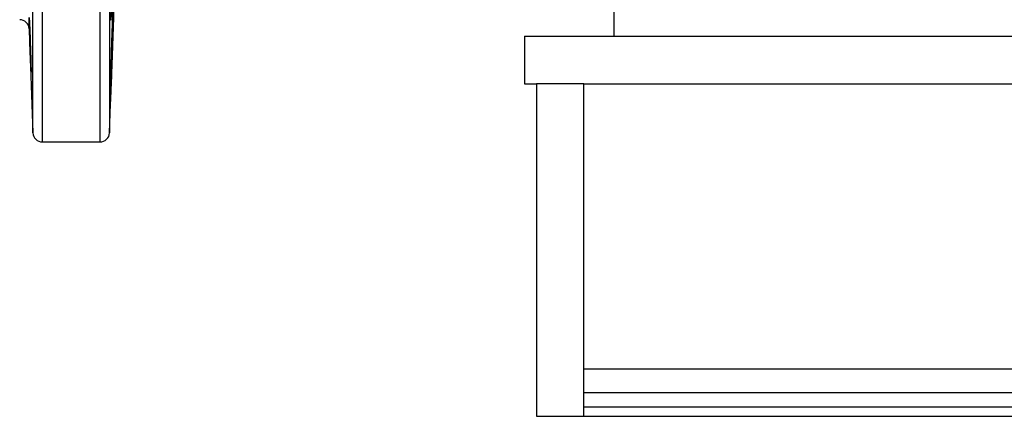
# Model space of a CAD drawing. Header units: millimetres. Extents: x 2241 to 4477, y 961 to 6343.
# Tile 1 of 12: x 2241 to 3069, y 961 to 1295. Entities that reach past the tile are written whole.
import ezdxf

# ---------------------------------------------------------------- set-up
doc = ezdxf.new("R2010")
doc.units = ezdxf.units.MM
doc.header["$LTSCALE"] = 2

msp = doc.modelspace()

# ---------------------------------------------------------------- linework, layer by layer
at = {"color": 8, "linetype": 'Continuous', "lineweight": 25}
for p, q in [((2260.03, 2258.14), (2260.03, 1192.16)), ((2308.58, 1192.16), (2308.58, 2258.11)), ((2252.04, 1199.88), (2252.04, 2250.44)), ((2316.57, 2250.44), (2316.57, 1199.88)), ((2248.98, 1294.8), (2248.98, 1287.44))]:
    msp.add_line(p, q, dxfattribs=at)
at = {"color": 7, "linetype": 'Continuous', "lineweight": 25}
for p, q in [((2740.71, 1321.16), (2740.71, 1281.16)), ((2316.57, 1199.88), (2320.29, 1306.24)), ((2248.98, 1294.8), (2248.93, 1296.87)), ((2248.98, 1287.44), (2252.04, 1199.88)), ((2665.71, 1281.16), (4415.71, 1281.16)), ((2665.71, 1281.16), (2665.71, 1241.16)), ((2665.71, 1241.16), (2675.71, 1241.16)), ((2675.71, 1241.16), (2675.71, 961.16)), ((2715.71, 1241.16), (2675.71, 1241.16)), ((2715.71, 981.16), (2715.71, 1241.16)), ((2715.71, 1241.16), (4365.71, 1241.16)), ((2260.03, 1192.16), (2308.58, 1192.16)), ((2715.71, 1001.16), (4365.71, 1001.16)), ((2715.71, 981.16), (4365.71, 981.16)), ((2715.71, 969.16), (2715.71, 981.16)), ((2715.71, 961.16), (2715.71, 969.16)), ((2715.71, 969.16), (4365.71, 969.16)), ((2675.71, 961.16), (2715.71, 961.16)), ((2715.71, 961.16), (4365.71, 961.16))]:
    msp.add_line(p, q, dxfattribs=at)
for centre, start, end in [((2240.98, 1287.16), 2, 90), ((2260.03, 1200.16), 182, 270), ((2308.58, 1200.16), 270, 358)]:
    msp.add_arc(centre, 8, start, end, dxfattribs=at)
for points, knots in [([(2320.29, 1364.32), (2320.25, 1362.49), (2320.17, 1358.82), (2320, 1352.31), (2319.79, 1344.94), (2319.54, 1336.82), (2319.27, 1328.87), (2318.98, 1321.3), (2318.7, 1314.35), (2318.42, 1308.19), (2318.16, 1303.03), (2317.92, 1298.97), (2317.7, 1296.18), (2317.52, 1294.68), (2317.37, 1294.58), (2317.26, 1295.82), (2317.2, 1298.41), (2317.17, 1302.54), (2317.19, 1308.1), (2317.27, 1314.83), (2317.38, 1321.82), (2317.54, 1329.42), (2317.72, 1337.39), (2317.94, 1345.51), (2318.18, 1353.55), (2318.45, 1361.28), (2318.73, 1368.49), (2319.01, 1374.96), (2319.29, 1380.53), (2319.56, 1385), (2319.82, 1388.3), (2320.04, 1390.26), (2320.21, 1390.85), (2320.29, 1390.55), (2320.31, 1390.44)], [0, 0, 0, 0, 0.023892, 0.047785, 0.079714, 0.111642, 0.143593, 0.175544, 0.207509, 0.239475, 0.271441, 0.303408, 0.335365, 0.367322, 0.399263, 0.431203, 0.463128, 0.495053, 0.534843, 0.566765, 0.598688, 0.63061, 0.662532, 0.694464, 0.726396, 0.758345, 0.790294, 0.822257, 0.854219, 0.886187, 0.918155, 0.950115, 0.982074, 1, 1, 1, 1]), ([(2320.27, 1309.56), (2320.22, 1307.97), (2320.12, 1304.78), (2319.94, 1298.85), (2319.71, 1291.99), (2319.45, 1284.23), (2319.17, 1276.17), (2318.89, 1268.05), (2318.61, 1260.09), (2318.33, 1252.53), (2318.08, 1245.59), (2317.84, 1239.44), (2317.64, 1234.29), (2317.47, 1230.24), (2317.33, 1227.47), (2317.24, 1225.99), (2317.18, 1225.9), (2317.17, 1227.15), (2317.21, 1229.75), (2317.29, 1233.9), (2317.42, 1239.47), (2317.6, 1246.2), (2317.79, 1253.21), (2318.02, 1260.81), (2318.27, 1268.78), (2318.54, 1276.91), (2318.82, 1284.95), (2319.11, 1292.68), (2319.38, 1299.89), (2319.65, 1306.35), (2319.89, 1311.78), (2320.1, 1316.17), (2320.21, 1318.13), (2320.26, 1319.11)], [0, 0, 0, 0, 0.0272748, 0.0545496, 0.0869922, 0.1194353, 0.1518998, 0.1843643, 0.2168413, 0.2493185, 0.2817949, 0.3142715, 0.3467364, 0.3792011, 0.4116493, 0.4440973, 0.47653, 0.5089627, 0.5413869, 0.5738109, 0.6142102, 0.6466606, 0.6791105, 0.71156, 0.7440098, 0.7764717, 0.8089335, 0.8414088, 0.8738835, 0.9063617, 0.9388397, 0.9694199, 1, 1, 1, 1]), ([(2248.98, 1296.97), (2249.01, 1296.59), (2249.07, 1295.84), (2249.27, 1291.57), (2249.52, 1285.5), (2249.79, 1278.08), (2250.06, 1270.21), (2250.29, 1262.76), (2250.46, 1256.58), (2250.56, 1252.37), (2250.57, 1250.6), (2250.49, 1251.46), (2250.33, 1254.86), (2250.11, 1260.42), (2249.85, 1267.51), (2249.57, 1275.33), (2249.31, 1283.01), (2249.11, 1289.66), (2249.01, 1293.24), (2248.98, 1294.59), (2248.98, 1294.8)], [0, 0, 0, 0, 0.057863, 0.11606, 0.174283, 0.232542, 0.290818, 0.349091, 0.40734, 0.465556, 0.523745, 0.581922, 0.640106, 0.698315, 0.756557, 0.814825, 0.873103, 0.931368, 0.9896, 1, 1, 1, 1])]:
    msp.add_open_spline(points, degree=3, knots=knots, dxfattribs=at)

doc.saveas('drawing.dxf')
